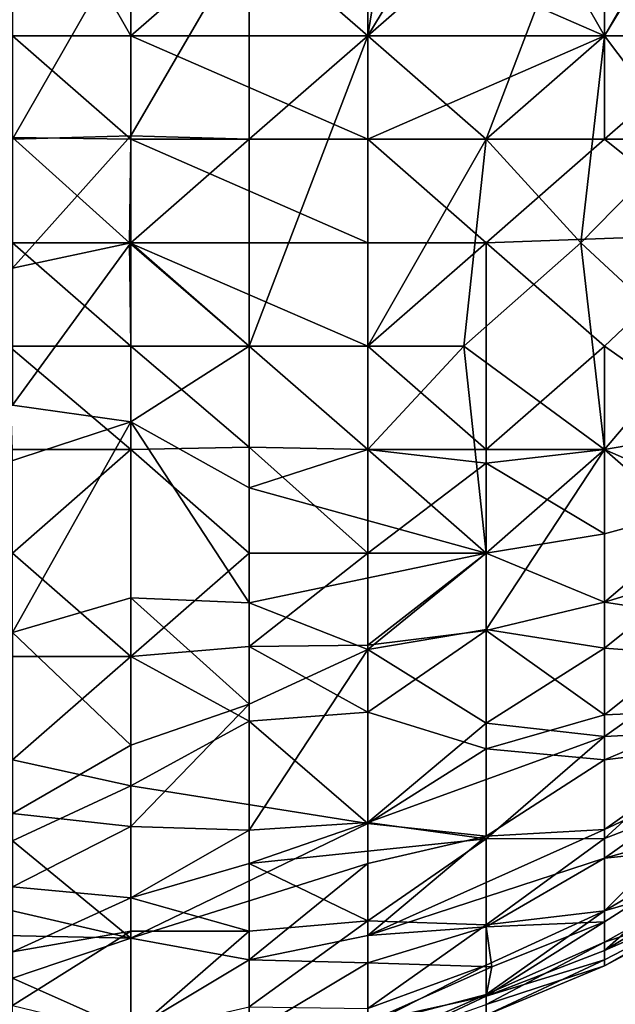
# Model space of a CAD drawing. Extents: x -161 to 11, y -10 to 160.
# Tile 88 of 256: x -1.0409 to -1.0184, y 0.1047 to 0.1418. Entities that reach past the tile are written whole.
import ezdxf

# ---------------------------------------------------------------- set-up
doc = ezdxf.new("R2010")
doc.units = 0

msp = doc.modelspace()

# ---------------------------------------------------------------- linework, layer by layer
for points in [[(-1.025909, 0.152943, 0.737112), (-1.032243, 0.14513, 0.73489), (-1.027772, 0.141224, 0.725524)], [(-1.027772, 0.141224, 0.725524), (-1.023301, 0.148612, 0.7293), (-1.025909, 0.152943, 0.737112)], [(-1.041185, 0.137318, 0.732455), (-1.036714, 0.14513, 0.739079), (-1.041185, 0.149037, 0.747103)], [(-1.036714, 0.141224, 0.553896), (-1.041185, 0.141224, 0.556046), (-1.041185, 0.149037, 0.554068)], [(-1.041185, 0.149037, 0.554068), (-1.032243, 0.14513, 0.550686), (-1.036714, 0.141224, 0.553896)], [(-1.027772, 0.14513, 0.548994), (-1.023301, 0.149037, 0.54601), (-1.01883, 0.141224, 0.548389)], [(-1.027772, 0.141224, 0.725524), (-1.01883, 0.149037, 0.724142), (-1.023301, 0.148612, 0.7293)], [(-1.01883, 0.149037, 0.724142), (-1.027772, 0.141224, 0.725524), (-1.023301, 0.137318, 0.71565)], [(-1.014359, 0.149037, 0.543551), (-1.01883, 0.141224, 0.548389), (-1.023301, 0.149037, 0.54601)], [(-1.01883, 0.149037, 0.724142), (-1.023301, 0.137318, 0.71565), (-1.01883, 0.141224, 0.714856)], [(-1.01883, 0.149037, 0.724142), (-1.01883, 0.141224, 0.714856), (-1.014359, 0.148584, 0.717581)], [(-1.01883, 0.141224, 0.548389), (-1.014359, 0.149037, 0.543551), (-1.014359, 0.141224, 0.547827)], [(-1.015888, 0.137318, 0.705862), (-1.014359, 0.148584, 0.717581), (-1.01883, 0.141224, 0.714856)], [(-1.036714, 0.137445, 0.7293), (-1.036714, 0.14513, 0.739079), (-1.041185, 0.137318, 0.732455)], [(-1.027772, 0.141224, 0.550556), (-1.036714, 0.141224, 0.553896), (-1.032243, 0.14513, 0.550686)], [(-1.036714, 0.137445, 0.7293), (-1.032243, 0.14513, 0.73489), (-1.036714, 0.14513, 0.739079)], [(-1.032243, 0.137318, 0.72513), (-1.032243, 0.14513, 0.73489), (-1.036714, 0.137445, 0.7293)], [(-1.032243, 0.137318, 0.72513), (-1.027772, 0.141224, 0.725524), (-1.032243, 0.14513, 0.73489)], [(-1.027772, 0.14513, 0.548994), (-1.027772, 0.141224, 0.550556), (-1.032243, 0.14513, 0.550686)], [(-1.01883, 0.141224, 0.548389), (-1.027772, 0.141224, 0.550556), (-1.027772, 0.14513, 0.548994)], [(-1.041185, 0.141224, 0.556046), (-1.036714, 0.141224, 0.553896), (-1.036714, 0.137318, 0.555545)], [(-1.041185, 0.137386, 0.557425), (-1.041185, 0.141224, 0.556046), (-1.036714, 0.137318, 0.555545)], [(-1.036714, 0.141224, 0.553896), (-1.027772, 0.141224, 0.550556), (-1.027772, 0.137318, 0.552504)], [(-1.027772, 0.137318, 0.552504), (-1.036714, 0.137318, 0.555545), (-1.036714, 0.141224, 0.553896)], [(-1.027772, 0.129505, 0.709975), (-1.027772, 0.141224, 0.725524), (-1.032243, 0.129505, 0.714413)], [(-1.027772, 0.141224, 0.725524), (-1.032243, 0.137318, 0.72513), (-1.032243, 0.129505, 0.714413)], [(-1.01883, 0.141224, 0.548389), (-1.01883, 0.137318, 0.550836), (-1.027772, 0.137318, 0.552504)], [(-1.01883, 0.141224, 0.548389), (-1.027772, 0.137318, 0.552504), (-1.027772, 0.141224, 0.550556)], [(-1.027772, 0.129505, 0.709975), (-1.023301, 0.137318, 0.71565), (-1.027772, 0.141224, 0.725524)], [(-1.019731, 0.133412, 0.705862), (-1.01883, 0.141224, 0.714856), (-1.023301, 0.137318, 0.71565)], [(-1.01883, 0.141224, 0.714856), (-1.019731, 0.133412, 0.705862), (-1.015888, 0.137318, 0.705862)], [(-1.01883, 0.137318, 0.550836), (-1.01883, 0.141224, 0.548389), (-1.014359, 0.141224, 0.547827)], [(-1.014359, 0.137318, 0.550573), (-1.01883, 0.137318, 0.550836), (-1.014359, 0.141224, 0.547827)], [(-1.041185, 0.137318, 0.732455), (-1.041185, 0.132451, 0.725394), (-1.036714, 0.137445, 0.7293)], [(-1.041185, 0.132451, 0.725394), (-1.036714, 0.133412, 0.723759), (-1.036714, 0.137445, 0.7293)], [(-1.036762, 0.133412, 0.557425), (-1.041185, 0.133412, 0.559188), (-1.041185, 0.137386, 0.557425)], [(-1.036714, 0.137318, 0.555545), (-1.036762, 0.133412, 0.557425), (-1.041185, 0.137386, 0.557425)], [(-1.036762, 0.133412, 0.557425), (-1.036714, 0.137318, 0.555545), (-1.027772, 0.133412, 0.554833)], [(-1.036714, 0.137445, 0.7293), (-1.036714, 0.133412, 0.723759), (-1.032243, 0.137318, 0.72513)], [(-1.036714, 0.137318, 0.555545), (-1.027772, 0.137318, 0.552504), (-1.027772, 0.133412, 0.554833)], [(-1.032243, 0.129505, 0.714413), (-1.032243, 0.137318, 0.72513), (-1.036714, 0.133412, 0.723759)], [(-1.01883, 0.137318, 0.550836), (-1.023301, 0.133412, 0.554076), (-1.027772, 0.137318, 0.552504)], [(-1.023301, 0.133412, 0.554076), (-1.027772, 0.133412, 0.554833), (-1.027772, 0.137318, 0.552504)], [(-1.023301, 0.137318, 0.71565), (-1.027772, 0.129505, 0.709975), (-1.024137, 0.129505, 0.705862)], [(-1.023301, 0.137318, 0.71565), (-1.024137, 0.129505, 0.705862), (-1.019731, 0.133412, 0.705862)], [(-1.023301, 0.133412, 0.554076), (-1.01883, 0.137318, 0.550836), (-1.014359, 0.133731, 0.553519)], [(-1.015517, 0.129505, 0.694144), (-1.015888, 0.137318, 0.705862), (-1.019731, 0.133412, 0.705862)], [(-1.014359, 0.137318, 0.550573), (-1.014359, 0.133731, 0.553519), (-1.01883, 0.137318, 0.550836)], [(-1.014359, 0.133731, 0.553519), (-1.01883, 0.129505, 0.557108), (-1.023301, 0.133412, 0.554076)], [(-1.01883, 0.129505, 0.557108), (-1.014359, 0.133731, 0.553519), (-1.014359, 0.126369, 0.561331)], [(-1.036714, 0.129505, 0.559691), (-1.041317, 0.129505, 0.561331), (-1.041185, 0.133412, 0.559188)], [(-1.041185, 0.132451, 0.725394), (-1.041185, 0.127277, 0.717581), (-1.036714, 0.133412, 0.723759)], [(-1.041185, 0.127277, 0.717581), (-1.036714, 0.126642, 0.713675), (-1.036714, 0.133412, 0.723759)], [(-1.036762, 0.133412, 0.557425), (-1.036714, 0.129505, 0.559691), (-1.041185, 0.133412, 0.559188)], [(-1.027772, 0.133412, 0.554833), (-1.027772, 0.129505, 0.557575), (-1.036762, 0.133412, 0.557425)], [(-1.027772, 0.129505, 0.557575), (-1.032243, 0.129505, 0.558451), (-1.036762, 0.133412, 0.557425)], [(-1.036714, 0.129505, 0.559691), (-1.036762, 0.133412, 0.557425), (-1.032243, 0.129505, 0.558451)], [(-1.036714, 0.126642, 0.713675), (-1.032243, 0.129505, 0.714413), (-1.036714, 0.133412, 0.723759)], [(-1.027772, 0.129505, 0.557575), (-1.027772, 0.133412, 0.554833), (-1.023301, 0.133412, 0.554076)], [(-1.023301, 0.125599, 0.560786), (-1.027772, 0.129505, 0.557575), (-1.023301, 0.133412, 0.554076)], [(-1.019731, 0.133412, 0.705862), (-1.024137, 0.129505, 0.705862), (-1.01883, 0.125599, 0.692661)], [(-1.01883, 0.129505, 0.557108), (-1.023301, 0.125599, 0.560786), (-1.023301, 0.133412, 0.554076)], [(-1.019731, 0.133412, 0.705862), (-1.01883, 0.125599, 0.692661), (-1.015517, 0.129505, 0.694144)], [(-1.041185, 0.125599, 0.563909), (-1.041317, 0.129505, 0.561331), (-1.036714, 0.125599, 0.562483)], [(-1.036714, 0.129505, 0.559691), (-1.036714, 0.125599, 0.562483), (-1.041317, 0.129505, 0.561331)], [(-1.036714, 0.126642, 0.713675), (-1.032243, 0.124156, 0.705862), (-1.032243, 0.129505, 0.714413)], [(-1.032243, 0.129505, 0.558451), (-1.032243, 0.125689, 0.561331), (-1.036714, 0.129505, 0.559691)], [(-1.032243, 0.125689, 0.561331), (-1.036714, 0.125599, 0.562483), (-1.036714, 0.129505, 0.559691)], [(-1.032243, 0.129505, 0.714413), (-1.027772, 0.125599, 0.703821), (-1.027772, 0.129505, 0.709975)], [(-1.032243, 0.124156, 0.705862), (-1.027772, 0.125599, 0.703821), (-1.032243, 0.129505, 0.714413)], [(-1.032243, 0.129505, 0.558451), (-1.027772, 0.129505, 0.557575), (-1.027772, 0.125599, 0.560786)], [(-1.027772, 0.125599, 0.560786), (-1.032243, 0.125689, 0.561331), (-1.032243, 0.129505, 0.558451)], [(-1.027772, 0.125599, 0.703821), (-1.024137, 0.129505, 0.705862), (-1.027772, 0.129505, 0.709975)], [(-1.023301, 0.125599, 0.560786), (-1.027772, 0.125599, 0.560786), (-1.027772, 0.129505, 0.557575)], [(-1.023301, 0.121693, 0.691904), (-1.024137, 0.129505, 0.705862), (-1.027772, 0.125599, 0.703821)], [(-1.024137, 0.129505, 0.705862), (-1.023301, 0.121693, 0.691904), (-1.01883, 0.125599, 0.692661)], [(-1.023301, 0.125599, 0.560786), (-1.01883, 0.129505, 0.557108), (-1.01883, 0.125599, 0.561188)], [(-1.01883, 0.129505, 0.557108), (-1.014359, 0.126369, 0.561331), (-1.01883, 0.125599, 0.561188)], [(-1.015517, 0.129505, 0.694144), (-1.01883, 0.125599, 0.692661), (-1.014359, 0.121693, 0.67864)], [(-1.036714, 0.126642, 0.713675), (-1.041185, 0.127277, 0.717581), (-1.045656, 0.123728, 0.713675)], [(-1.045656, 0.123728, 0.713675), (-1.041185, 0.118688, 0.701956), (-1.036714, 0.126642, 0.713675)], [(-1.041185, 0.118688, 0.701956), (-1.036714, 0.120007, 0.701956), (-1.036714, 0.126642, 0.713675)], [(-1.032243, 0.119814, 0.69805), (-1.032243, 0.124156, 0.705862), (-1.036714, 0.126642, 0.713675)], [(-1.036714, 0.120007, 0.701956), (-1.032243, 0.119814, 0.69805), (-1.036714, 0.126642, 0.713675)], [(-1.01883, 0.125599, 0.561188), (-1.014359, 0.126369, 0.561331), (-1.014359, 0.123639, 0.565237)], [(-1.032243, 0.121693, 0.565112), (-1.036714, 0.125599, 0.562483), (-1.032243, 0.125689, 0.561331)], [(-1.032243, 0.121693, 0.565112), (-1.032243, 0.125689, 0.561331), (-1.027772, 0.121693, 0.564864)], [(-1.027772, 0.125599, 0.560786), (-1.027772, 0.121693, 0.564864), (-1.032243, 0.125689, 0.561331)], [(-1.036714, 0.125599, 0.562483), (-1.041185, 0.121693, 0.567005), (-1.041185, 0.125599, 0.563909)], [(-1.036714, 0.117787, 0.569922), (-1.041185, 0.121693, 0.567005), (-1.036714, 0.125599, 0.562483)], [(-1.032243, 0.121693, 0.565112), (-1.036714, 0.117787, 0.569922), (-1.036714, 0.125599, 0.562483)], [(-1.023301, 0.121693, 0.691904), (-1.027772, 0.125599, 0.703821), (-1.032243, 0.124156, 0.705862)], [(-1.027772, 0.125599, 0.560786), (-1.023301, 0.125599, 0.560786), (-1.023301, 0.125081, 0.561331)], [(-1.027772, 0.125599, 0.560786), (-1.023301, 0.125081, 0.561331), (-1.027772, 0.121693, 0.564864)], [(-1.023301, 0.125081, 0.561331), (-1.01883, 0.125599, 0.561188), (-1.01883, 0.122419, 0.565237)], [(-1.023301, 0.125081, 0.561331), (-1.023301, 0.125599, 0.560786), (-1.01883, 0.125599, 0.561188)], [(-1.01883, 0.125599, 0.692661), (-1.023301, 0.118805, 0.686331), (-1.01883, 0.118095, 0.678519)], [(-1.023301, 0.121693, 0.691904), (-1.023301, 0.118805, 0.686331), (-1.01883, 0.125599, 0.692661)], [(-1.01883, 0.122419, 0.565237), (-1.01883, 0.125599, 0.561188), (-1.014359, 0.123639, 0.565237)], [(-1.01883, 0.118095, 0.678519), (-1.014359, 0.121693, 0.67864), (-1.01883, 0.125599, 0.692661)], [(-1.027772, 0.121693, 0.564864), (-1.023301, 0.125081, 0.561331), (-1.023301, 0.121693, 0.565162)], [(-1.023301, 0.121693, 0.565162), (-1.023301, 0.125081, 0.561331), (-1.01883, 0.122419, 0.565237)], [(-1.032243, 0.124156, 0.705862), (-1.032243, 0.119814, 0.69805), (-1.023301, 0.121693, 0.691904)], [(-1.01883, 0.122419, 0.565237), (-1.014359, 0.123639, 0.565237), (-1.01883, 0.119841, 0.569144)], [(-1.01883, 0.119841, 0.569144), (-1.014359, 0.123639, 0.565237), (-1.014359, 0.121214, 0.569144)], [(-1.023301, 0.121693, 0.565162), (-1.01883, 0.122419, 0.565237), (-1.01883, 0.119841, 0.569144)], [(-1.041185, 0.117787, 0.570981), (-1.041185, 0.121693, 0.567005), (-1.036714, 0.117787, 0.569922)], [(-1.036714, 0.117787, 0.569922), (-1.032243, 0.121693, 0.565112), (-1.032243, 0.118165, 0.569144)], [(-1.027772, 0.118048, 0.690237), (-1.023301, 0.121693, 0.691904), (-1.032243, 0.119814, 0.69805)], [(-1.032243, 0.118165, 0.569144), (-1.027772, 0.121693, 0.564864), (-1.027772, 0.118212, 0.569144)], [(-1.027772, 0.121693, 0.564864), (-1.032243, 0.118165, 0.569144), (-1.032243, 0.121693, 0.565112)], [(-1.023301, 0.121693, 0.691904), (-1.027772, 0.118048, 0.690237), (-1.023301, 0.118805, 0.686331)], [(-1.027772, 0.118212, 0.569144), (-1.023301, 0.121693, 0.565162), (-1.023301, 0.118769, 0.569144)], [(-1.027772, 0.121693, 0.564864), (-1.023301, 0.121693, 0.565162), (-1.027772, 0.118212, 0.569144)], [(-1.01883, 0.119841, 0.569144), (-1.023301, 0.118769, 0.569144), (-1.023301, 0.121693, 0.565162)], [(-1.014359, 0.121693, 0.67864), (-1.01883, 0.118095, 0.678519), (-1.014597, 0.117787, 0.670706)], [(-1.014359, 0.121214, 0.569144), (-1.014359, 0.11914, 0.57305), (-1.01883, 0.119841, 0.569144)], [(-1.036714, 0.114443, 0.690237), (-1.036714, 0.120007, 0.701956), (-1.041185, 0.118688, 0.701956)], [(-1.036714, 0.120007, 0.701956), (-1.032243, 0.115983, 0.690237), (-1.032243, 0.119814, 0.69805)], [(-1.032243, 0.115983, 0.690237), (-1.036714, 0.120007, 0.701956), (-1.036714, 0.114443, 0.690237)], [(-1.032243, 0.115983, 0.690237), (-1.027772, 0.118048, 0.690237), (-1.032243, 0.119814, 0.69805)], [(-1.01883, 0.119841, 0.569144), (-1.01883, 0.115581, 0.576956), (-1.023301, 0.118769, 0.569144)], [(-1.014359, 0.11914, 0.57305), (-1.01883, 0.115581, 0.576956), (-1.01883, 0.119841, 0.569144)], [(-1.01883, 0.115581, 0.576956), (-1.014359, 0.11914, 0.57305), (-1.014359, 0.115772, 0.580862)], [(-1.041185, 0.111856, 0.686331), (-1.036714, 0.114443, 0.690237), (-1.041185, 0.118688, 0.701956)], [(-1.023301, 0.118805, 0.686331), (-1.027772, 0.118048, 0.690237), (-1.023301, 0.115272, 0.678519)], [(-1.027772, 0.115683, 0.57305), (-1.023301, 0.118769, 0.569144), (-1.023301, 0.114301, 0.576956)], [(-1.027772, 0.118212, 0.569144), (-1.023301, 0.118769, 0.569144), (-1.027772, 0.115683, 0.57305)], [(-1.023301, 0.118805, 0.686331), (-1.023301, 0.115272, 0.678519), (-1.01883, 0.118095, 0.678519)], [(-1.023301, 0.114301, 0.576956), (-1.023301, 0.118769, 0.569144), (-1.01883, 0.115581, 0.576956)], [(-1.036714, 0.117787, 0.569922), (-1.032243, 0.118165, 0.569144), (-1.032243, 0.115343, 0.57305)], [(-1.032243, 0.118165, 0.569144), (-1.027772, 0.118212, 0.569144), (-1.027772, 0.115683, 0.57305)], [(-1.032243, 0.118165, 0.569144), (-1.027772, 0.115683, 0.57305), (-1.032243, 0.115343, 0.57305)], [(-1.027772, 0.118048, 0.690237), (-1.032243, 0.115983, 0.690237), (-1.032243, 0.111231, 0.678519)], [(-1.027772, 0.118048, 0.690237), (-1.032243, 0.111231, 0.678519), (-1.027772, 0.11152, 0.674612)], [(-1.027772, 0.118048, 0.690237), (-1.027772, 0.11152, 0.674612), (-1.023301, 0.115272, 0.678519)], [(-1.01883, 0.118095, 0.678519), (-1.023301, 0.115272, 0.678519), (-1.01883, 0.114761, 0.670706)], [(-1.01883, 0.118095, 0.678519), (-1.01883, 0.114761, 0.670706), (-1.014597, 0.117787, 0.670706)], [(-1.041185, 0.117787, 0.570981), (-1.036714, 0.117787, 0.569922), (-1.041185, 0.11388, 0.575974)], [(-1.041185, 0.11388, 0.575974), (-1.036714, 0.117787, 0.569922), (-1.036714, 0.112896, 0.576956)], [(-1.032243, 0.115343, 0.57305), (-1.036714, 0.112896, 0.576956), (-1.036714, 0.117787, 0.569922)], [(-1.014597, 0.117787, 0.670706), (-1.01883, 0.114761, 0.670706), (-1.014359, 0.114995, 0.662894)], [(-1.032243, 0.111231, 0.678519), (-1.032243, 0.115983, 0.690237), (-1.036714, 0.111368, 0.682425)], [(-1.036714, 0.114443, 0.690237), (-1.036714, 0.111368, 0.682425), (-1.032243, 0.115983, 0.690237)], [(-1.032243, 0.115343, 0.57305), (-1.027772, 0.115683, 0.57305), (-1.027772, 0.111481, 0.580862)], [(-1.027772, 0.115683, 0.57305), (-1.023301, 0.114301, 0.576956), (-1.027772, 0.111481, 0.580862)], [(-1.014359, 0.114424, 0.584769), (-1.01883, 0.11388, 0.580843), (-1.014359, 0.115772, 0.580862)], [(-1.01883, 0.11388, 0.580843), (-1.01883, 0.115581, 0.576956), (-1.014359, 0.115772, 0.580862)], [(-1.036714, 0.112896, 0.576956), (-1.032243, 0.115343, 0.57305), (-1.027772, 0.111481, 0.580862)], [(-1.023301, 0.115272, 0.678519), (-1.027772, 0.11152, 0.674612), (-1.01883, 0.114761, 0.670706)], [(-1.023301, 0.114301, 0.576956), (-1.01883, 0.115581, 0.576956), (-1.01883, 0.11388, 0.580843)], [(-1.01883, 0.114761, 0.670706), (-1.01883, 0.110911, 0.658987), (-1.014359, 0.114995, 0.662894)], [(-1.014359, 0.114995, 0.662894), (-1.01883, 0.110911, 0.658987), (-1.014359, 0.112639, 0.655081)], [(-1.023301, 0.110906, 0.6668), (-1.01883, 0.114761, 0.670706), (-1.027772, 0.11152, 0.674612)], [(-1.01883, 0.114761, 0.670706), (-1.023301, 0.110906, 0.6668), (-1.01883, 0.110911, 0.658987)], [(-1.036714, 0.111368, 0.682425), (-1.036714, 0.114443, 0.690237), (-1.041185, 0.111856, 0.686331)], [(-1.027772, 0.111481, 0.580862), (-1.023301, 0.114301, 0.576956), (-1.023301, 0.110996, 0.584769)], [(-1.01883, 0.11388, 0.580843), (-1.023301, 0.110996, 0.584769), (-1.023301, 0.114301, 0.576956)], [(-1.014359, 0.113339, 0.588675), (-1.01883, 0.111257, 0.588675), (-1.014359, 0.114424, 0.584769)], [(-1.01883, 0.111257, 0.588675), (-1.01883, 0.11388, 0.580843), (-1.014359, 0.114424, 0.584769)], [(-1.041185, 0.11083, 0.580862), (-1.041185, 0.11388, 0.575974), (-1.036714, 0.112896, 0.576956)], [(-1.01883, 0.111257, 0.588675), (-1.023301, 0.110996, 0.584769), (-1.01883, 0.11388, 0.580843)], [(-1.01883, 0.110173, 0.592581), (-1.014359, 0.113339, 0.588675), (-1.014359, 0.111419, 0.596487)], [(-1.01883, 0.111257, 0.588675), (-1.014359, 0.113339, 0.588675), (-1.01883, 0.110173, 0.592581)], [(-1.041185, 0.11083, 0.580862), (-1.036714, 0.112896, 0.576956), (-1.036714, 0.107151, 0.588675)], [(-1.027772, 0.111481, 0.580862), (-1.036714, 0.107151, 0.588675), (-1.036714, 0.112896, 0.576956)], [(-1.014359, 0.112639, 0.655081), (-1.01883, 0.110911, 0.658987), (-1.01883, 0.108179, 0.647269)], [(-1.014359, 0.112639, 0.655081), (-1.01883, 0.108179, 0.647269), (-1.014359, 0.110803, 0.647269)], [(-1.014359, 0.108644, 0.616019), (-1.01883, 0.106685, 0.612112), (-1.009887, 0.11206, 0.608206)], [(-1.009887, 0.11206, 0.608206), (-1.01883, 0.106685, 0.612112), (-1.014359, 0.110625, 0.600394)], [(-1.036714, 0.111368, 0.682425), (-1.041185, 0.111856, 0.686331), (-1.041185, 0.109085, 0.678519)], [(-1.041185, 0.109085, 0.678519), (-1.036714, 0.108679, 0.674612), (-1.036714, 0.111368, 0.682425)], [(-1.036714, 0.107151, 0.588675), (-1.027772, 0.111481, 0.580862), (-1.027772, 0.109974, 0.584594)], [(-1.032243, 0.111231, 0.678519), (-1.036714, 0.111368, 0.682425), (-1.036714, 0.108679, 0.674612)], [(-1.032243, 0.109974, 0.674868), (-1.032243, 0.111231, 0.678519), (-1.036714, 0.108679, 0.674612)], [(-1.032243, 0.111231, 0.678519), (-1.032243, 0.109974, 0.674868), (-1.027772, 0.11152, 0.674612)], [(-1.027772, 0.11152, 0.674612), (-1.032243, 0.109974, 0.674868), (-1.023301, 0.110906, 0.6668)], [(-1.027772, 0.109974, 0.584594), (-1.027772, 0.111481, 0.580862), (-1.023301, 0.110996, 0.584769)], [(-1.01883, 0.110173, 0.592581), (-1.027772, 0.107245, 0.592581), (-1.01883, 0.111257, 0.588675)], [(-1.027772, 0.107245, 0.592581), (-1.023301, 0.110996, 0.584769), (-1.01883, 0.111257, 0.588675)], [(-1.01883, 0.110173, 0.592581), (-1.014359, 0.111419, 0.596487), (-1.014359, 0.110625, 0.600394)], [(-1.045656, 0.109211, 0.584769), (-1.041185, 0.11083, 0.580862), (-1.036714, 0.107151, 0.588675)], [(-1.027772, 0.107799, 0.662894), (-1.023301, 0.110906, 0.6668), (-1.032243, 0.109974, 0.674868)], [(-1.023301, 0.110996, 0.584769), (-1.027772, 0.107245, 0.592581), (-1.027772, 0.109974, 0.584594)], [(-1.023301, 0.110906, 0.6668), (-1.027772, 0.107799, 0.662894), (-1.023301, 0.107656, 0.655081)], [(-1.023301, 0.107656, 0.655081), (-1.01883, 0.110911, 0.658987), (-1.023301, 0.110906, 0.6668)], [(-1.01883, 0.110911, 0.658987), (-1.023301, 0.107656, 0.655081), (-1.01883, 0.108179, 0.647269)], [(-1.014359, 0.110803, 0.647269), (-1.01883, 0.108179, 0.647269), (-1.014359, 0.109489, 0.639456)], [(-1.01883, 0.106685, 0.612112), (-1.01883, 0.107762, 0.6043), (-1.014359, 0.110625, 0.600394)], [(-1.01883, 0.110173, 0.592581), (-1.014359, 0.110625, 0.600394), (-1.01883, 0.107762, 0.6043)], [(-1.023301, 0.107573, 0.596487), (-1.027772, 0.107245, 0.592581), (-1.01883, 0.110173, 0.592581)], [(-1.01883, 0.107762, 0.6043), (-1.023301, 0.107573, 0.596487), (-1.01883, 0.110173, 0.592581)], [(-1.027772, 0.109974, 0.584594), (-1.032243, 0.106329, 0.592581), (-1.036714, 0.107151, 0.588675)], [(-1.036714, 0.108679, 0.674612), (-1.032243, 0.107414, 0.6668), (-1.032243, 0.109974, 0.674868)], [(-1.032243, 0.109974, 0.674868), (-1.032243, 0.107414, 0.6668), (-1.027772, 0.107799, 0.662894)], [(-1.032243, 0.106329, 0.592581), (-1.027772, 0.109974, 0.584594), (-1.027772, 0.107245, 0.592581)], [(-1.014359, 0.108485, 0.627737), (-1.014359, 0.109489, 0.639456), (-1.01883, 0.107003, 0.639456)], [(-1.01883, 0.107003, 0.639456), (-1.014359, 0.109489, 0.639456), (-1.01883, 0.108179, 0.647269)], [(-1.036714, 0.107151, 0.588675), (-1.045656, 0.10734, 0.588675), (-1.045656, 0.109211, 0.584769)], [(-1.036714, 0.108679, 0.674612), (-1.041185, 0.109085, 0.678519), (-1.041185, 0.106629, 0.670706)], [(-1.041185, 0.106629, 0.670706), (-1.036714, 0.10742, 0.670706), (-1.036714, 0.108679, 0.674612)], [(-1.036714, 0.10742, 0.670706), (-1.032243, 0.107414, 0.6668), (-1.036714, 0.108679, 0.674612)], [(-1.014359, 0.108485, 0.627737), (-1.01883, 0.106102, 0.627737), (-1.014359, 0.108644, 0.616019)], [(-1.01883, 0.106328, 0.616019), (-1.014359, 0.108644, 0.616019), (-1.01883, 0.106102, 0.627737)], [(-1.01883, 0.106328, 0.616019), (-1.01883, 0.106685, 0.612112), (-1.014359, 0.108644, 0.616019)], [(-1.01883, 0.107003, 0.639456), (-1.01883, 0.106102, 0.627737), (-1.014359, 0.108485, 0.627737)], [(-1.023301, 0.106124, 0.647269), (-1.01883, 0.108179, 0.647269), (-1.023301, 0.107656, 0.655081)], [(-1.01883, 0.108179, 0.647269), (-1.023301, 0.105022, 0.639456), (-1.01883, 0.107003, 0.639456)], [(-1.01883, 0.108179, 0.647269), (-1.023301, 0.106124, 0.647269), (-1.023301, 0.105022, 0.639456)], [(-1.027772, 0.107799, 0.662894), (-1.032243, 0.107414, 0.6668), (-1.032243, 0.104557, 0.655081)], [(-1.027772, 0.107799, 0.662894), (-1.032243, 0.104557, 0.655081), (-1.027772, 0.104492, 0.647269)], [(-1.023301, 0.107656, 0.655081), (-1.027772, 0.107799, 0.662894), (-1.027772, 0.104492, 0.647269)], [(-1.023301, 0.107656, 0.655081), (-1.027772, 0.104492, 0.647269), (-1.023301, 0.106124, 0.647269)], [(-1.023087, 0.106068, 0.6043), (-1.027772, 0.106223, 0.596487), (-1.023301, 0.107573, 0.596487)], [(-1.027772, 0.106223, 0.596487), (-1.027772, 0.107245, 0.592581), (-1.023301, 0.107573, 0.596487)], [(-1.01883, 0.107762, 0.6043), (-1.023087, 0.106068, 0.6043), (-1.023301, 0.107573, 0.596487)], [(-1.01883, 0.106685, 0.612112), (-1.023301, 0.104965, 0.612112), (-1.01883, 0.107762, 0.6043)], [(-1.023301, 0.104965, 0.612112), (-1.023087, 0.106068, 0.6043), (-1.01883, 0.107762, 0.6043)], [(-1.041185, 0.105645, 0.592581), (-1.045656, 0.10734, 0.588675), (-1.036714, 0.107151, 0.588675)], [(-1.041185, 0.104603, 0.662894), (-1.036714, 0.10742, 0.670706), (-1.041185, 0.106629, 0.670706)], [(-1.041185, 0.104603, 0.662894), (-1.036714, 0.103527, 0.655081), (-1.036714, 0.10742, 0.670706)], [(-1.041185, 0.105645, 0.592581), (-1.036714, 0.107151, 0.588675), (-1.036714, 0.103649, 0.600394)], [(-1.036714, 0.103527, 0.655081), (-1.032243, 0.107414, 0.6668), (-1.036714, 0.10742, 0.670706)], [(-1.036714, 0.103527, 0.655081), (-1.032243, 0.104557, 0.655081), (-1.032243, 0.107414, 0.6668)], [(-1.032243, 0.106329, 0.592581), (-1.036714, 0.103649, 0.600394), (-1.036714, 0.107151, 0.588675)], [(-1.027772, 0.107245, 0.592581), (-1.027772, 0.106223, 0.596487), (-1.032243, 0.106329, 0.592581)], [(-1.023301, 0.105022, 0.639456), (-1.023301, 0.104645, 0.63555), (-1.01883, 0.107003, 0.639456)], [(-1.01883, 0.107003, 0.639456), (-1.023301, 0.104645, 0.63555), (-1.01883, 0.106102, 0.627737)], [(-1.01883, 0.106328, 0.616019), (-1.023301, 0.104965, 0.612112), (-1.01883, 0.106685, 0.612112)], [(-1.036714, 0.103649, 0.600394), (-1.032243, 0.106329, 0.592581), (-1.032243, 0.103543, 0.6043)], [(-1.027772, 0.106223, 0.596487), (-1.032243, 0.103543, 0.6043), (-1.032243, 0.106329, 0.592581)], [(-1.027772, 0.103976, 0.608206), (-1.032243, 0.103543, 0.6043), (-1.027772, 0.106223, 0.596487)], [(-1.027772, 0.106223, 0.596487), (-1.023087, 0.106068, 0.6043), (-1.027772, 0.103976, 0.608206)], [(-1.027772, 0.103849, 0.643362), (-1.023301, 0.106124, 0.647269), (-1.027772, 0.104492, 0.647269)], [(-1.027772, 0.103849, 0.643362), (-1.023301, 0.105022, 0.639456), (-1.023301, 0.106124, 0.647269)], [(-1.023301, 0.104965, 0.612112), (-1.027772, 0.103976, 0.608206), (-1.023087, 0.106068, 0.6043)], [(-1.023301, 0.10424, 0.623831), (-1.023301, 0.104965, 0.612112), (-1.01883, 0.106328, 0.616019)], [(-1.01883, 0.106102, 0.627737), (-1.023301, 0.10424, 0.623831), (-1.01883, 0.106328, 0.616019)], [(-1.023301, 0.10424, 0.623831), (-1.01883, 0.106102, 0.627737), (-1.023301, 0.104645, 0.63555)], [(-1.041185, 0.105645, 0.592581), (-1.036714, 0.103649, 0.600394), (-1.041185, 0.102524, 0.6043)], [(-1.027772, 0.103849, 0.643362), (-1.027772, 0.103072, 0.63555), (-1.023301, 0.105022, 0.639456)], [(-1.023301, 0.105022, 0.639456), (-1.027772, 0.103072, 0.63555), (-1.023301, 0.104645, 0.63555)], [(-1.023301, 0.10424, 0.623831), (-1.027772, 0.102855, 0.619925), (-1.023301, 0.104965, 0.612112)], [(-1.027772, 0.102855, 0.619925), (-1.027772, 0.103976, 0.608206), (-1.023301, 0.104965, 0.612112)]]:
    msp.add_3dface(points)

doc.saveas('drawing.dxf')
